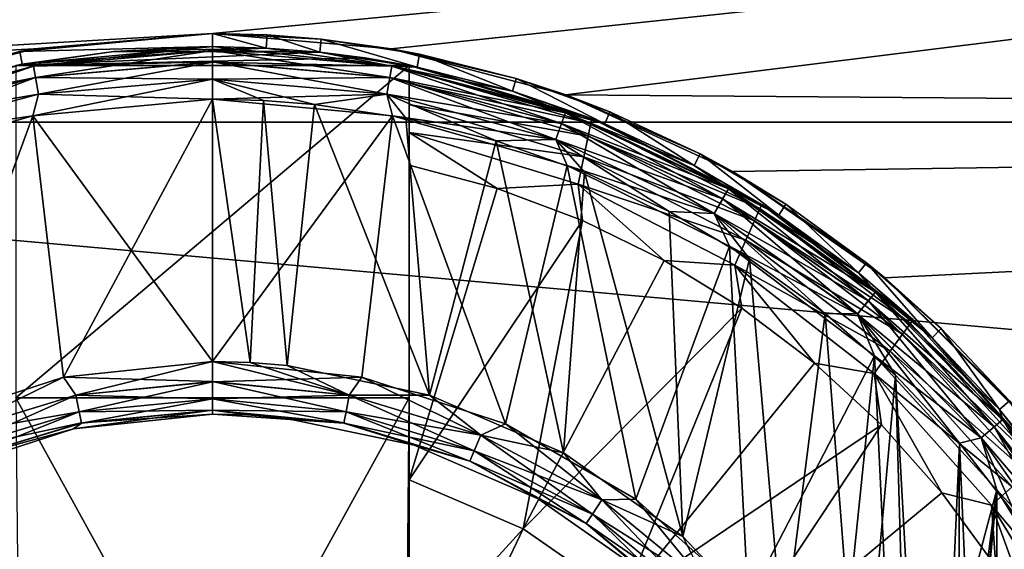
# Model space of a CAD drawing. Header units: metres. Extents: x -82 to 67, y -109 to 109.
# Tile 175 of 216: x -66.26 to -62.5, y 78.53 to 80.55. Entities that reach past the tile are written whole.
import ezdxf

# ---------------------------------------------------------------- set-up
doc = ezdxf.new("R2010")
doc.units = ezdxf.units.M
doc.layers.add('solid_21_382_010_XXX', color=7, linetype='CONTINUOUS')

msp = doc.modelspace()

# ---------------------------------------------------------------- linework, layer by layer
at = {"layer": 'solid_21_382_010_XXX'}
for points in [[(-51.02, 80.162521, -51.57341), (-71.32, 80.162544, -51.573402), (-71.32, 81.900414, -50.925205)], [(-51.02, 80.162521, -51.57341), (-71.32, 81.900414, -50.925205), (-51.02, 81.900391, -50.925217)], [(-51.02, 81.900406, -27.27479), (-71.32, 81.900414, -27.274794), (-71.32, 80.162544, -26.626598)], [(-51.02, 81.900406, -27.27479), (-71.32, 80.162544, -26.626598), (-65.519997, 80.5, -26.730593)], [(-51.02, 81.900406, -27.27479), (-65.519997, 80.5, -26.730593), (-64.839439, 80.441681, -26.711975)], [(-51.02, 81.900406, -27.27479), (-64.839439, 80.441681, -26.711975), (-64.172546, 80.266212, -26.657507)], [(-51.02, 81.900406, -27.27479), (-64.172546, 80.266212, -26.657507), (-51.02, 80.162537, -26.626596)], [(-65.519997, 80.5, -26.730593), (-71.32, 80.162544, -26.626598), (-66.202003, 80.441429, -26.711895)], [(-66.25499, 80.431892, -31.1), (-65.519997, 80.5, -31.1), (-66.202003, 80.441429, -26.711895)], [(-65.519997, 80.449997, -31.1), (-65.519997, 80.5, -31.1), (-66.25499, 80.431892, -31.1)], [(-65.519997, 80.5, -31.1), (-65.519997, 80.5, -26.730593), (-66.202003, 80.441429, -26.711895)], [(-65.312431, 80.494614, -31.1), (-65.519997, 80.5, -26.730593), (-65.519997, 80.5, -31.1)], [(-65.105431, 80.478455, -31.1), (-65.519997, 80.5, -26.730593), (-65.312431, 80.494614, -31.1)], [(-64.839439, 80.441681, -26.711975), (-65.519997, 80.5, -26.730593), (-65.105431, 80.478455, -31.1)], [(-65.315025, 80.444679, -31.1), (-65.312431, 80.494614, -31.1), (-65.519997, 80.5, -31.1)], [(-65.519997, 80.449997, -31.1), (-65.315025, 80.444679, -31.1), (-65.519997, 80.5, -31.1)], [(-65.315025, 80.444679, -31.1), (-65.110611, 80.428726, -31.1), (-65.312431, 80.494614, -31.1)], [(-65.110611, 80.428726, -31.1), (-65.105431, 80.478455, -31.1), (-65.312431, 80.494614, -31.1)], [(-65.110611, 80.428726, -31.1), (-64.740051, 80.372231, -31.1), (-65.105431, 80.478455, -31.1)], [(-64.740051, 80.372231, -31.1), (-64.730179, 80.421242, -31.1), (-65.105431, 80.478455, -31.1)], [(-64.839439, 80.441681, -26.711975), (-65.105431, 80.478455, -31.1), (-64.730179, 80.421242, -31.1)], [(-66.202003, 80.441429, -26.711895), (-71.32, 80.162544, -26.626598), (-66.869942, 80.26532, -26.657236)], [(-66.964981, 80.229881, -31.1), (-66.25499, 80.431892, -31.1), (-66.869942, 80.26532, -26.657236)], [(-66.946899, 80.183266, -31.1), (-66.25499, 80.431892, -31.1), (-66.964981, 80.229881, -31.1)], [(-66.946899, 80.183266, -31.1), (-66.245796, 80.382744, -31.1), (-66.25499, 80.431892, -31.1)], [(-66.25499, 80.431892, -31.1), (-66.202003, 80.441429, -26.711895), (-66.869942, 80.26532, -26.657236)], [(-66.270012, 80.378143, -27.6), (-65.896721, 80.431992, -27.6), (-66.245811, 80.382744, -28.200001)], [(-66.270012, 80.378143, -27.6), (-65.110603, 80.428726, -27.6), (-65.896721, 80.431992, -27.6)], [(-66.270012, 80.378143, -27.6), (-64.939743, 80.40715, -27.6), (-65.110603, 80.428726, -27.6)], [(-66.245796, 80.382744, -31.1), (-65.519997, 80.449997, -31.1), (-66.25499, 80.431892, -31.1)], [(-66.245811, 80.382744, -30.6), (-65.519997, 80.449997, -30.6), (-66.245796, 80.382744, -31.1)], [(-65.519997, 80.43483, -30.5236), (-65.519997, 80.449997, -30.6), (-66.245811, 80.382744, -30.6)], [(-66.20327, 80.374992, -28.276543), (-66.245811, 80.382744, -28.200001), (-65.519997, 80.449997, -28.200001)], [(-65.519997, 80.449997, -27.6), (-65.519997, 80.449997, -28.200001), (-66.245811, 80.382744, -28.200001)], [(-65.896721, 80.431992, -27.6), (-65.519997, 80.449997, -27.6), (-66.245811, 80.382744, -28.200001)], [(-66.203278, 80.375053, -30.5236), (-65.519997, 80.43483, -30.5236), (-66.245811, 80.382744, -30.6)], [(-65.519997, 80.449997, -30.6), (-65.519997, 80.449997, -31.1), (-66.245796, 80.382744, -31.1)], [(-66.203278, 80.375053, -30.5236), (-65.519997, 80.391464, -30.45862), (-65.519997, 80.43483, -30.5236)], [(-65.519997, 80.434776, -28.276543), (-66.20327, 80.374992, -28.276543), (-65.519997, 80.449997, -28.200001)], [(-66.195732, 80.332237, -28.341486), (-66.20327, 80.374992, -28.276543), (-65.519997, 80.434776, -28.276543)], [(-66.195732, 80.332237, -28.341486), (-65.519997, 80.434776, -28.276543), (-65.519997, 80.391357, -28.341486)], [(-65.896721, 80.431992, -27.6), (-65.315025, 80.444679, -27.6), (-65.519997, 80.449997, -27.6)], [(-65.896721, 80.431992, -27.6), (-65.110603, 80.428726, -27.6), (-65.315025, 80.444679, -27.6)], [(-65.315025, 80.444679, -30.6), (-65.315025, 80.444679, -31.1), (-65.519997, 80.449997, -31.1)], [(-65.315025, 80.444679, -30.6), (-65.519997, 80.449997, -31.1), (-65.519997, 80.449997, -30.6)], [(-64.836723, 80.375053, -30.5236), (-65.315025, 80.444679, -30.6), (-65.519997, 80.449997, -30.6)], [(-64.836723, 80.375053, -30.5236), (-65.519997, 80.449997, -30.6), (-65.519997, 80.43483, -30.5236)], [(-65.315025, 80.444679, -28.200001), (-65.519997, 80.434776, -28.276543), (-65.519997, 80.449997, -28.200001)], [(-65.315025, 80.444679, -27.6), (-65.315025, 80.444679, -28.200001), (-65.519997, 80.449997, -28.200001)], [(-65.519997, 80.449997, -27.6), (-65.315025, 80.444679, -27.6), (-65.519997, 80.449997, -28.200001)], [(-65.315025, 80.444679, -28.200001), (-65.110603, 80.428726, -28.200001), (-65.519997, 80.434776, -28.276543)], [(-64.844254, 80.332344, -30.45862), (-65.519997, 80.43483, -30.5236), (-65.519997, 80.391464, -30.45862)], [(-64.836723, 80.375053, -30.5236), (-65.519997, 80.43483, -30.5236), (-64.844254, 80.332344, -30.45862)], [(-64.836739, 80.374992, -28.276543), (-65.519997, 80.391357, -28.341486), (-65.519997, 80.434776, -28.276543)], [(-65.110603, 80.428726, -28.200001), (-64.836739, 80.374992, -28.276543), (-65.519997, 80.434776, -28.276543)], [(-65.110611, 80.428726, -30.6), (-65.110611, 80.428726, -31.1), (-65.315025, 80.444679, -31.1)], [(-65.315025, 80.444679, -30.6), (-65.110611, 80.428726, -30.6), (-65.315025, 80.444679, -31.1)], [(-64.836723, 80.375053, -30.5236), (-65.110611, 80.428726, -30.6), (-65.315025, 80.444679, -30.6)], [(-65.110603, 80.428726, -27.6), (-65.110603, 80.428726, -28.200001), (-65.315025, 80.444679, -28.200001)], [(-65.315025, 80.444679, -27.6), (-65.110603, 80.428726, -27.6), (-65.315025, 80.444679, -28.200001)], [(-64.740059, 80.372231, -30.6), (-64.740051, 80.372231, -31.1), (-65.110611, 80.428726, -31.1)], [(-65.110611, 80.428726, -30.6), (-64.740059, 80.372231, -30.6), (-65.110611, 80.428726, -31.1)], [(-64.836723, 80.375053, -30.5236), (-64.740059, 80.372231, -30.6), (-65.110611, 80.428726, -30.6)], [(-65.110603, 80.428726, -28.200001), (-64.740051, 80.372231, -28.200001), (-64.836739, 80.374992, -28.276543)], [(-64.769989, 80.378143, -27.6), (-64.740051, 80.372231, -28.200001), (-65.110603, 80.428726, -28.200001)], [(-64.939743, 80.40715, -27.6), (-64.769989, 80.378143, -27.6), (-65.110603, 80.428726, -28.200001)], [(-65.110603, 80.428726, -27.6), (-64.939743, 80.40715, -27.6), (-65.110603, 80.428726, -28.200001)], [(-64.839439, 80.441681, -26.711975), (-64.730179, 80.421242, -31.1), (-64.362061, 80.328728, -31.1)], [(-64.172546, 80.266212, -26.657507), (-64.839439, 80.441681, -26.711975), (-64.362061, 80.328728, -31.1)], [(-64.740051, 80.372231, -31.1), (-64.376534, 80.280869, -31.1), (-64.730179, 80.421242, -31.1)], [(-64.376534, 80.280869, -31.1), (-64.362061, 80.328728, -31.1), (-64.730179, 80.421242, -31.1)], [(-66.946907, 80.183266, -30.6), (-66.245811, 80.382744, -30.6), (-66.946899, 80.183266, -31.1)], [(-66.865791, 80.197533, -30.5236), (-66.245811, 80.382744, -30.6), (-66.946907, 80.183266, -30.6)], [(-66.865776, 80.197479, -28.276543), (-66.946907, 80.183266, -28.200001), (-66.245811, 80.382744, -28.200001)], [(-66.270012, 80.378143, -27.6), (-66.245811, 80.382744, -28.200001), (-66.946907, 80.183266, -28.200001)], [(-66.245811, 80.382744, -30.6), (-66.245796, 80.382744, -31.1), (-66.946899, 80.183266, -31.1)], [(-66.203278, 80.375053, -30.5236), (-66.245811, 80.382744, -30.6), (-66.865791, 80.197533, -30.5236)], [(-66.20327, 80.374992, -28.276543), (-66.865776, 80.197479, -28.276543), (-66.245811, 80.382744, -28.200001)], [(-66.270012, 80.378143, -27.6), (-64.769989, 80.378143, -27.6), (-64.939743, 80.40715, -27.6)], [(-66.269997, 79.111267, -27.6), (-64.769989, 80.378143, -27.6), (-66.270012, 80.378143, -27.6)], [(-66.269997, 79.111267, -27.6), (-64.769997, 79.111298, -27.6), (-64.769989, 80.378143, -27.6)], [(-66.203278, 80.375053, -30.5236), (-66.195747, 80.332344, -30.45862), (-65.519997, 80.391464, -30.45862)], [(-66.195747, 80.332344, -30.45862), (-65.519997, 80.326508, -30.415213), (-65.519997, 80.391464, -30.45862)], [(-66.184441, 80.268242, -28.384844), (-66.195732, 80.332237, -28.341486), (-65.519997, 80.391357, -28.341486)], [(-66.184441, 80.268242, -28.384844), (-65.519997, 80.391357, -28.341486), (-65.519997, 80.32637, -28.384844)], [(-64.85553, 80.268372, -30.415213), (-65.519997, 80.391464, -30.45862), (-65.519997, 80.326508, -30.415213)], [(-64.844254, 80.332344, -30.45862), (-65.519997, 80.391464, -30.45862), (-64.85553, 80.268372, -30.415213)], [(-64.844276, 80.332237, -28.341486), (-65.519997, 80.32637, -28.384844), (-65.519997, 80.391357, -28.341486)], [(-64.844276, 80.332237, -28.341486), (-65.519997, 80.391357, -28.341486), (-64.836739, 80.374992, -28.276543)], [(-64.769989, 80.378143, -27.6), (-64.769997, 80.378136, -27.048285), (-64.073204, 80.175499, -27.048277)], [(-64.769997, 79.111298, -27.6), (-64.769997, 80.378136, -27.048285), (-64.769989, 80.378143, -27.6)], [(-64.769997, 80.360802, -26.918921), (-64.073204, 80.175499, -27.048277), (-64.769997, 80.378136, -27.048285)], [(-64.769997, 80.360802, -26.918921), (-64.769997, 80.378136, -27.048285), (-64.769997, 79.111298, -27.6)], [(-64.769989, 80.378143, -27.6), (-64.073204, 80.175499, -27.048277), (-64.740051, 80.372231, -28.200001)], [(-66.203278, 80.375053, -30.5236), (-66.865791, 80.197533, -30.5236), (-66.195747, 80.332344, -30.45862)], [(-66.850922, 80.156677, -28.341486), (-66.865776, 80.197479, -28.276543), (-66.20327, 80.374992, -28.276543)], [(-66.195732, 80.332237, -28.341486), (-66.850922, 80.156677, -28.341486), (-66.20327, 80.374992, -28.276543)], [(-64.844276, 80.332237, -28.341486), (-64.836739, 80.374992, -28.276543), (-64.174232, 80.197479, -28.276543)], [(-64.836723, 80.375053, -30.5236), (-64.844254, 80.332344, -30.45862), (-64.189041, 80.156776, -30.45862)], [(-64.376526, 80.280869, -28.200001), (-64.174232, 80.197479, -28.276543), (-64.836739, 80.374992, -28.276543)], [(-64.740051, 80.372231, -28.200001), (-64.376526, 80.280869, -28.200001), (-64.836739, 80.374992, -28.276543)], [(-64.174202, 80.197533, -30.5236), (-64.740059, 80.372231, -30.6), (-64.836723, 80.375053, -30.5236)], [(-64.174202, 80.197533, -30.5236), (-64.836723, 80.375053, -30.5236), (-64.189041, 80.156776, -30.45862)], [(-64.076782, 80.158607, -26.918917), (-64.073204, 80.175499, -27.048277), (-64.769997, 80.360802, -26.918921)], [(-64.769997, 80.310478, -26.799261), (-64.769997, 80.360802, -26.918921), (-64.769997, 79.111298, -27.6)], [(-64.076782, 80.158607, -26.918917), (-64.769997, 80.360802, -26.918921), (-64.769997, 80.310478, -26.799261)], [(-64.740059, 80.372231, -30.6), (-64.376526, 80.280869, -30.6), (-64.740051, 80.372231, -31.1)], [(-64.174202, 80.197533, -30.5236), (-64.376526, 80.280869, -30.6), (-64.740059, 80.372231, -30.6)], [(-64.376526, 80.280869, -30.6), (-64.376534, 80.280869, -31.1), (-64.740051, 80.372231, -31.1)], [(-64.073204, 80.175499, -27.048277), (-64.376526, 80.280869, -28.200001), (-64.740051, 80.372231, -28.200001)], [(-66.865791, 80.197533, -30.5236), (-66.850952, 80.156776, -30.45862), (-66.195747, 80.332344, -30.45862)], [(-66.195747, 80.332344, -30.45862), (-66.850952, 80.156776, -30.45862), (-66.184464, 80.268372, -30.415213)], [(-66.828697, 80.095612, -28.384844), (-66.850922, 80.156677, -28.341486), (-66.195732, 80.332237, -28.341486)], [(-66.184441, 80.268242, -28.384844), (-66.828697, 80.095612, -28.384844), (-66.195732, 80.332237, -28.341486)], [(-65.519997, 80.32637, -28.384844), (-65.52002, 80.249977, -28.4), (-66.205956, 80.186729, -28.4)], [(-66.184441, 80.268242, -28.384844), (-65.519997, 80.32637, -28.384844), (-66.205956, 80.186729, -28.4)], [(-66.195747, 80.332344, -30.45862), (-66.184464, 80.268372, -30.415213), (-65.519997, 80.326508, -30.415213)], [(-65.519997, 80.326508, -30.415213), (-66.184464, 80.268372, -30.415213), (-65.519974, 80.249962, -30.4)], [(-64.85556, 80.268242, -28.384844), (-65.52002, 80.249977, -28.4), (-65.519997, 80.32637, -28.384844)], [(-64.85556, 80.268242, -28.384844), (-65.519997, 80.32637, -28.384844), (-64.844276, 80.332237, -28.341486)], [(-65.325386, 80.244949, -30.4), (-65.519997, 80.326508, -30.415213), (-65.519974, 80.249962, -30.4)], [(-65.13134, 80.229767, -30.4), (-64.85553, 80.268372, -30.415213), (-65.519997, 80.326508, -30.415213)], [(-65.325386, 80.244949, -30.4), (-65.13134, 80.229767, -30.4), (-65.519997, 80.326508, -30.415213)], [(-64.85556, 80.268242, -28.384844), (-64.844276, 80.332237, -28.341486), (-64.189079, 80.156677, -28.341486)], [(-64.844254, 80.332344, -30.45862), (-64.85553, 80.268372, -30.415213), (-64.211258, 80.095741, -30.415213)], [(-64.189079, 80.156677, -28.341486), (-64.844276, 80.332237, -28.341486), (-64.174232, 80.197479, -28.276543)], [(-64.189041, 80.156776, -30.45862), (-64.844254, 80.332344, -30.45862), (-64.211258, 80.095741, -30.415213)], [(-64.769997, 80.229294, -26.695127), (-64.769997, 80.310478, -26.799261), (-64.769997, 79.111298, -27.6)], [(-64.087326, 80.108818, -26.797911), (-64.769997, 80.310478, -26.799261), (-64.769997, 80.229294, -26.695127)], [(-64.076782, 80.158607, -26.918917), (-64.769997, 80.310478, -26.799261), (-64.087326, 80.108818, -26.797911)], [(-64.376534, 80.280869, -31.1), (-64.023262, 80.155441, -31.1), (-64.362061, 80.328728, -31.1)], [(-64.023262, 80.155441, -31.1), (-64.004311, 80.201714, -31.1), (-64.362061, 80.328728, -31.1)], [(-64.172546, 80.266212, -26.657507), (-64.362061, 80.328728, -31.1), (-64.004311, 80.201714, -31.1)], [(-66.850952, 80.156776, -30.45862), (-66.828743, 80.095741, -30.415213), (-66.184464, 80.268372, -30.415213)], [(-66.184464, 80.268372, -30.415213), (-66.828743, 80.095741, -30.415213), (-66.205261, 80.186852, -30.4)], [(-66.184441, 80.268242, -28.384844), (-66.205956, 80.186729, -28.4), (-66.828697, 80.095612, -28.384844)], [(-66.184464, 80.268372, -30.415213), (-66.205261, 80.186852, -30.4), (-65.519974, 80.249962, -30.4)], [(-64.85556, 80.268242, -28.384844), (-64.834221, 80.18676, -28.4), (-65.52002, 80.249977, -28.4)], [(-65.13134, 80.229767, -30.4), (-64.782593, 80.176781, -30.4), (-64.85553, 80.268372, -30.415213)], [(-64.211304, 80.095619, -28.384844), (-64.834221, 80.18676, -28.4), (-64.85556, 80.268242, -28.384844)], [(-64.211304, 80.095619, -28.384844), (-64.85556, 80.268242, -28.384844), (-64.189079, 80.156677, -28.341486)], [(-64.43766, 80.090408, -30.4), (-64.211258, 80.095741, -30.415213), (-64.85553, 80.268372, -30.415213)], [(-64.782593, 80.176781, -30.4), (-64.43766, 80.090408, -30.4), (-64.85553, 80.268372, -30.415213)], [(-64.023293, 80.155457, -30.6), (-64.023262, 80.155441, -31.1), (-64.376534, 80.280869, -31.1)], [(-64.376526, 80.280869, -30.6), (-64.023293, 80.155457, -30.6), (-64.376534, 80.280869, -31.1)], [(-64.174202, 80.197533, -30.5236), (-64.023293, 80.155457, -30.6), (-64.376526, 80.280869, -30.6)], [(-64.376526, 80.280869, -28.200001), (-64.023293, 80.155457, -28.200001), (-64.174232, 80.197479, -28.276543)], [(-64.073204, 80.175499, -27.048277), (-64.023293, 80.155457, -28.200001), (-64.376526, 80.280869, -28.200001)], [(-64.172546, 80.266212, -26.657507), (-64.004311, 80.201714, -31.1), (-63.660263, 80.041374, -31.1)], [(-63.536953, 79.973831, -26.572729), (-64.172546, 80.266212, -26.657507), (-63.660263, 80.041374, -31.1)], [(-51.02, 80.162537, -26.626596), (-64.172546, 80.266212, -26.657507), (-63.536953, 79.973831, -26.572729)], [(-66.205956, 80.186729, -28.4), (-65.52002, 80.249977, -28.4), (-66.089111, 79.190346, -28.4)], [(-65.52005, 79.249901, -30.4), (-65.519974, 80.249962, -30.4), (-66.205261, 80.186852, -30.4)], [(-65.52002, 80.249977, -28.4), (-65.519981, 79.249886, -28.4), (-66.089111, 79.190346, -28.4)], [(-65.377312, 79.246193, -30.4), (-65.519974, 80.249962, -30.4), (-65.52005, 79.249901, -30.4)], [(-64.834221, 80.18676, -28.4), (-65.519981, 79.249886, -28.4), (-65.52002, 80.249977, -28.4)], [(-65.377312, 79.246193, -30.4), (-65.325386, 80.244949, -30.4), (-65.519974, 80.249962, -30.4)], [(-65.377312, 79.246193, -30.4), (-65.234993, 79.235085, -30.4), (-65.325386, 80.244949, -30.4)], [(-65.234993, 79.235085, -30.4), (-65.13134, 80.229767, -30.4), (-65.325386, 80.244949, -30.4)], [(-65.234993, 79.235085, -30.4), (-64.692978, 79.122589, -30.4), (-65.13134, 80.229767, -30.4)], [(-64.692978, 79.122589, -30.4), (-64.782593, 80.176781, -30.4), (-65.13134, 80.229767, -30.4)], [(-64.769997, 80.123207, -26.615276), (-64.769997, 80.229294, -26.695127), (-64.769997, 79.111298, -27.6)], [(-64.104141, 80.029526, -26.69409), (-64.769997, 80.229294, -26.695127), (-64.769997, 80.123207, -26.615276)], [(-64.087326, 80.108818, -26.797911), (-64.769997, 80.229294, -26.695127), (-64.104141, 80.029526, -26.69409)], [(-64.189079, 80.156677, -28.341486), (-64.174232, 80.197479, -28.276543), (-63.552616, 79.907616, -28.276543)], [(-64.174202, 80.197533, -30.5236), (-64.189041, 80.156776, -30.45862), (-63.574265, 79.870102, -30.45862)], [(-63.68354, 79.997131, -28.200001), (-63.552616, 79.907616, -28.276543), (-64.174232, 80.197479, -28.276543)], [(-64.023293, 80.155457, -28.200001), (-63.68354, 79.997131, -28.200001), (-64.174232, 80.197479, -28.276543)], [(-63.552582, 79.907661, -30.5236), (-64.023293, 80.155457, -30.6), (-64.174202, 80.197533, -30.5236)], [(-63.552582, 79.907661, -30.5236), (-64.174202, 80.197533, -30.5236), (-63.574265, 79.870102, -30.45862)], [(-64.023262, 80.155441, -31.1), (-63.68351, 79.997108, -31.1), (-64.004311, 80.201714, -31.1)], [(-63.68351, 79.997108, -31.1), (-63.660263, 80.041374, -31.1), (-64.004311, 80.201714, -31.1)], [(-51.02, 78.35009, -51.967678), (-71.32, 78.350113, -51.967674), (-71.32, 80.162544, -51.573402)], [(-51.02, 78.35009, -51.967678), (-71.32, 80.162544, -51.573402), (-51.02, 80.162521, -51.57341)], [(-66.87252, 79.997597, -28.4), (-66.205956, 80.186729, -28.4), (-66.636681, 79.012939, -28.4)], [(-66.828697, 80.095612, -28.384844), (-66.205956, 80.186729, -28.4), (-66.87252, 79.997597, -28.4)], [(-66.828743, 80.095741, -30.415213), (-66.872108, 79.997757, -30.4), (-66.205261, 80.186852, -30.4)], [(-66.636742, 79.012932, -30.4), (-66.205261, 80.186852, -30.4), (-66.872108, 79.997757, -30.4)], [(-66.636742, 79.012932, -30.4), (-66.089172, 79.190353, -30.4), (-66.205261, 80.186852, -30.4)], [(-66.205956, 80.186729, -28.4), (-66.089111, 79.190346, -28.4), (-66.636681, 79.012939, -28.4)], [(-66.089172, 79.190353, -30.4), (-65.52005, 79.249901, -30.4), (-66.205261, 80.186852, -30.4)], [(-64.950836, 79.190338, -28.4), (-65.519981, 79.249886, -28.4), (-64.834221, 80.18676, -28.4)], [(-64.403259, 79.012917, -28.4), (-64.950836, 79.190338, -28.4), (-64.834221, 80.18676, -28.4)], [(-64.403259, 79.012917, -28.4), (-64.834221, 80.18676, -28.4), (-64.167603, 79.997643, -28.4)], [(-64.211304, 80.095619, -28.384844), (-64.167603, 79.997643, -28.4), (-64.834221, 80.18676, -28.4)], [(-64.692978, 79.122589, -30.4), (-64.43766, 80.090408, -30.4), (-64.782593, 80.176781, -30.4)], [(-64.211304, 80.095619, -28.384844), (-64.189079, 80.156677, -28.341486), (-63.574326, 79.870018, -28.341486)], [(-64.189041, 80.156776, -30.45862), (-64.211258, 80.095741, -30.415213), (-63.606743, 79.81385, -30.415213)], [(-63.574326, 79.870018, -28.341486), (-64.189079, 80.156677, -28.341486), (-63.552616, 79.907616, -28.276543)], [(-63.574265, 79.870102, -30.45862), (-64.189041, 80.156776, -30.45862), (-63.606743, 79.81385, -30.415213)], [(-63.432236, 79.833099, -26.918917), (-64.076782, 80.158607, -26.918917), (-64.087326, 80.108818, -26.797911)], [(-64.076782, 80.158607, -26.918917), (-63.425251, 79.848808, -27.048277), (-64.073204, 80.175499, -27.048277)], [(-63.432236, 79.833099, -26.918917), (-63.425251, 79.848808, -27.048277), (-64.076782, 80.158607, -26.918917)], [(-64.073204, 80.175499, -27.048277), (-63.425251, 79.848808, -27.048277), (-64.023293, 80.155457, -28.200001)], [(-64.023293, 80.155457, -30.6), (-63.68354, 79.997131, -30.6), (-64.023262, 80.155441, -31.1)], [(-63.552582, 79.907661, -30.5236), (-63.68354, 79.997131, -30.6), (-64.023293, 80.155457, -30.6)], [(-63.425251, 79.848808, -27.048277), (-63.68354, 79.997131, -28.200001), (-64.023293, 80.155457, -28.200001)], [(-63.68354, 79.997131, -30.6), (-63.68351, 79.997108, -31.1), (-64.023262, 80.155441, -31.1)], [(-51.02, 80.162537, -26.626596), (-63.536953, 79.973831, -26.572729), (-62.955215, 79.569511, -26.467577)], [(-51.02, 80.162537, -26.626596), (-62.955215, 79.569511, -26.467577), (-62.451878, 79.066437, -26.355848)], [(-64.769997, 80.123207, -26.615276), (-64.769997, 79.111298, -27.6), (-64.769997, 79.998253, -26.564871)], [(-64.434807, 79.909233, -26.564878), (-64.769997, 80.123207, -26.615276), (-64.769997, 79.998253, -26.564871)], [(-64.12606, 79.926102, -26.61458), (-64.769997, 80.123207, -26.615276), (-64.434807, 79.909233, -26.564878)], [(-64.104141, 80.029526, -26.69409), (-64.769997, 80.123207, -26.615276), (-64.12606, 79.926102, -26.61458)], [(-64.692978, 79.122589, -30.4), (-64.181831, 78.902336, -30.4), (-64.43766, 80.090408, -30.4)], [(-64.43766, 80.090408, -30.4), (-64.101585, 79.971397, -30.4), (-64.211258, 80.095741, -30.415213)], [(-64.181831, 78.902336, -30.4), (-64.101585, 79.971397, -30.4), (-64.43766, 80.090408, -30.4)], [(-63.606819, 79.813736, -28.384844), (-64.167603, 79.997643, -28.4), (-64.211304, 80.095619, -28.384844)], [(-63.606819, 79.813736, -28.384844), (-64.211304, 80.095619, -28.384844), (-63.574326, 79.870018, -28.341486)], [(-63.778675, 79.82119, -30.4), (-63.606743, 79.81385, -30.415213), (-64.211258, 80.095741, -30.415213)], [(-64.101585, 79.971397, -30.4), (-63.778675, 79.82119, -30.4), (-64.211258, 80.095741, -30.415213)], [(-63.452801, 79.786766, -26.797911), (-64.087326, 80.108818, -26.797911), (-64.104141, 80.029526, -26.69409)], [(-63.432236, 79.833099, -26.918917), (-64.087326, 80.108818, -26.797911), (-63.452801, 79.786766, -26.797911)], [(-63.68351, 79.997108, -31.1), (-63.360344, 79.80732, -31.1), (-63.660263, 80.041374, -31.1)], [(-63.360344, 79.80732, -31.1), (-63.333008, 79.84919, -31.1), (-63.660263, 80.041374, -31.1)], [(-63.536953, 79.973831, -26.572729), (-63.660263, 80.041374, -31.1), (-63.333008, 79.84919, -31.1)], [(-63.485577, 79.71299, -26.69409), (-64.104141, 80.029526, -26.69409), (-64.12606, 79.926102, -26.61458)], [(-63.452801, 79.786766, -26.797911), (-64.104141, 80.029526, -26.69409), (-63.485577, 79.71299, -26.69409)], [(-64.769997, 78.799149, -26.310457), (-64.769997, 79.998253, -26.564871), (-64.769997, 79.111298, -27.6)], [(-64.434807, 79.909233, -26.564878), (-64.769997, 79.998253, -26.564871), (-64.769997, 78.799149, -26.310457)], [(-63.904987, 78.72567, -28.4), (-64.403259, 79.012917, -28.4), (-64.167603, 79.997643, -28.4)], [(-64.181831, 78.902336, -30.4), (-63.725819, 78.583946, -30.4), (-64.101585, 79.971397, -30.4)], [(-63.904987, 78.72567, -28.4), (-64.167603, 79.997643, -28.4), (-63.547829, 79.689522, -28.4)], [(-63.606819, 79.813736, -28.384844), (-63.547829, 79.689522, -28.4), (-64.167603, 79.997643, -28.4)], [(-63.725819, 78.583946, -30.4), (-63.778675, 79.82119, -30.4), (-64.101585, 79.971397, -30.4)], [(-63.68354, 79.997131, -30.6), (-63.360325, 79.807312, -30.6), (-63.68351, 79.997108, -31.1)], [(-63.552582, 79.907661, -30.5236), (-63.360325, 79.807312, -30.6), (-63.68354, 79.997131, -30.6)], [(-63.68354, 79.997131, -28.200001), (-63.360325, 79.807312, -28.200001), (-63.552616, 79.907616, -28.276543)], [(-63.425251, 79.848808, -27.048277), (-63.360325, 79.807312, -28.200001), (-63.68354, 79.997131, -28.200001)], [(-63.360325, 79.807312, -30.6), (-63.360344, 79.80732, -31.1), (-63.68351, 79.997108, -31.1)], [(-63.536953, 79.973831, -26.572729), (-63.333008, 79.84919, -31.1), (-63.025349, 79.62677, -31.1)], [(-62.955215, 79.569511, -26.467577), (-63.536953, 79.973831, -26.572729), (-63.025349, 79.62677, -31.1)], [(-64.109352, 79.787941, -26.564878), (-64.434807, 79.909233, -26.564878), (-64.769997, 78.799149, -26.310457)], [(-64.12606, 79.926102, -26.61458), (-64.434807, 79.909233, -26.564878), (-64.109352, 79.787941, -26.564878)], [(-64.12606, 79.926102, -26.61458), (-64.109352, 79.787941, -26.564878), (-63.797062, 79.635597, -26.564878)], [(-63.528305, 79.616791, -26.61458), (-64.12606, 79.926102, -26.61458), (-63.797062, 79.635597, -26.564878)], [(-63.485577, 79.71299, -26.69409), (-64.12606, 79.926102, -26.61458), (-63.528305, 79.616791, -26.61458)], [(-63.574326, 79.870018, -28.341486), (-63.552616, 79.907616, -28.276543), (-62.99078, 79.514214, -28.276543)], [(-63.552582, 79.907661, -30.5236), (-63.574265, 79.870102, -30.45862), (-63.018612, 79.481026, -30.45862)], [(-63.056557, 79.587708, -28.200001), (-62.99078, 79.514214, -28.276543), (-63.552616, 79.907616, -28.276543)], [(-63.360325, 79.807312, -28.200001), (-63.056557, 79.587708, -28.200001), (-63.552616, 79.907616, -28.276543)], [(-62.990734, 79.514252, -30.5236), (-63.360325, 79.807312, -30.6), (-63.552582, 79.907661, -30.5236)], [(-62.990734, 79.514252, -30.5236), (-63.552582, 79.907661, -30.5236), (-63.018612, 79.481026, -30.45862)], [(-63.606819, 79.813736, -28.384844), (-63.574326, 79.870018, -28.341486), (-63.018688, 79.480957, -28.341486)], [(-63.574265, 79.870102, -30.45862), (-63.606743, 79.81385, -30.415213), (-63.060364, 79.431274, -30.415213)], [(-63.018688, 79.480957, -28.341486), (-63.574326, 79.870018, -28.341486), (-62.99078, 79.514214, -28.276543)], [(-63.018612, 79.481026, -30.45862), (-63.574265, 79.870102, -30.45862), (-63.060364, 79.431274, -30.415213)], [(-63.778675, 79.82119, -30.4), (-63.471752, 79.641205, -30.4), (-63.606743, 79.81385, -30.415213)], [(-63.725819, 78.583946, -30.4), (-63.471752, 79.641205, -30.4), (-63.778675, 79.82119, -30.4)], [(-63.060459, 79.431175, -28.384844), (-63.547829, 79.689522, -28.4), (-63.606819, 79.813736, -28.384844)], [(-63.060459, 79.431175, -28.384844), (-63.606819, 79.813736, -28.384844), (-63.018688, 79.480957, -28.341486)], [(-63.182961, 79.432701, -30.4), (-63.060364, 79.431274, -30.415213), (-63.606743, 79.81385, -30.415213)], [(-63.471752, 79.641205, -30.4), (-63.182961, 79.432701, -30.4), (-63.606743, 79.81385, -30.415213)], [(-62.858059, 79.395233, -26.918917), (-63.432236, 79.833099, -26.918917), (-63.452801, 79.786766, -26.797911)], [(-63.432236, 79.833099, -26.918917), (-62.847996, 79.409103, -27.048277), (-63.425251, 79.848808, -27.048277)], [(-62.858059, 79.395233, -26.918917), (-62.847996, 79.409103, -27.048277), (-63.432236, 79.833099, -26.918917)], [(-63.425251, 79.848808, -27.048277), (-62.847996, 79.409103, -27.048277), (-63.360325, 79.807312, -28.200001)], [(-63.360344, 79.80732, -31.1), (-63.056534, 79.587685, -31.1), (-63.333008, 79.84919, -31.1)], [(-63.056534, 79.587685, -31.1), (-63.025349, 79.62677, -31.1), (-63.333008, 79.84919, -31.1)], [(-64.109352, 79.787941, -26.564878), (-64.769997, 78.799149, -26.310457), (-64.335571, 78.613205, -26.311182)], [(-63.797062, 79.635597, -26.564878), (-64.109352, 79.787941, -26.564878), (-64.335571, 78.613205, -26.311182)], [(-62.887703, 79.354324, -26.797911), (-63.452801, 79.786766, -26.797911), (-63.485577, 79.71299, -26.69409)], [(-62.858059, 79.395233, -26.918917), (-63.452801, 79.786766, -26.797911), (-62.887703, 79.354324, -26.797911)], [(-63.056557, 79.587708, -30.6), (-63.056534, 79.587685, -31.1), (-63.360344, 79.80732, -31.1)], [(-63.360325, 79.807312, -30.6), (-63.056557, 79.587708, -30.6), (-63.360344, 79.80732, -31.1)], [(-62.990734, 79.514252, -30.5236), (-63.056557, 79.587708, -30.6), (-63.360325, 79.807312, -30.6)], [(-62.847996, 79.409103, -27.048277), (-63.056557, 79.587708, -28.200001), (-63.360325, 79.807312, -28.200001)], [(-62.934929, 79.289192, -26.69409), (-63.485577, 79.71299, -26.69409), (-63.528305, 79.616791, -26.61458)], [(-62.887703, 79.354324, -26.797911), (-63.485577, 79.71299, -26.69409), (-62.934929, 79.289192, -26.69409)], [(-63.477238, 78.340919, -28.4), (-63.904987, 78.72567, -28.4), (-63.547829, 79.689522, -28.4)], [(-63.477238, 78.340919, -28.4), (-63.547829, 79.689522, -28.4), (-62.994915, 79.272446, -28.4)], [(-63.060459, 79.431175, -28.384844), (-62.994915, 79.272446, -28.4), (-63.547829, 79.689522, -28.4)], [(-63.501114, 79.453743, -26.564878), (-63.797062, 79.635597, -26.564878), (-64.335571, 78.613205, -26.311182)], [(-63.528305, 79.616791, -26.61458), (-63.797062, 79.635597, -26.564878), (-63.501114, 79.453743, -26.564878)], [(-63.725819, 78.583946, -30.4), (-63.343063, 78.180145, -30.4), (-63.471752, 79.641205, -30.4)], [(-63.343063, 78.180145, -30.4), (-63.182961, 79.432701, -30.4), (-63.471752, 79.641205, -30.4)], [(-63.056534, 79.587685, -31.1), (-62.77496, 79.340286, -31.1), (-63.025349, 79.62677, -31.1)], [(-62.77496, 79.340286, -31.1), (-62.740211, 79.376244, -31.1), (-63.025349, 79.62677, -31.1)], [(-62.955215, 79.569511, -26.467577), (-63.025349, 79.62677, -31.1), (-62.740211, 79.376244, -31.1)], [(-63.528305, 79.616791, -26.61458), (-63.501114, 79.453743, -26.564878), (-63.224232, 79.244072, -26.564878)], [(-62.99649, 79.204277, -26.61458), (-63.528305, 79.616791, -26.61458), (-63.224232, 79.244072, -26.564878)], [(-62.934929, 79.289192, -26.69409), (-63.528305, 79.616791, -26.61458), (-62.99649, 79.204277, -26.61458)], [(-63.056557, 79.587708, -30.6), (-62.774971, 79.340302, -30.6), (-63.056534, 79.587685, -31.1)], [(-62.990734, 79.514252, -30.5236), (-62.774971, 79.340302, -30.6), (-63.056557, 79.587708, -30.6)], [(-63.056557, 79.587708, -28.200001), (-62.774971, 79.340302, -28.200001), (-62.99078, 79.514214, -28.276543)], [(-62.847996, 79.409103, -27.048277), (-62.774971, 79.340302, -28.200001), (-63.056557, 79.587708, -28.200001)], [(-62.774971, 79.340302, -30.6), (-62.77496, 79.340286, -31.1), (-63.056534, 79.587685, -31.1)], [(-62.955215, 79.569511, -26.467577), (-62.740211, 79.376244, -31.1), (-62.480083, 79.099792, -31.1)], [(-62.451878, 79.066437, -26.355848), (-62.955215, 79.569511, -26.467577), (-62.480083, 79.099792, -31.1)], [(-63.018688, 79.480957, -28.341486), (-62.99078, 79.514214, -28.276543), (-62.505795, 79.029228, -28.276543)], [(-62.990734, 79.514252, -30.5236), (-63.018612, 79.481026, -30.45862), (-62.538963, 79.001381, -30.45862)], [(-62.518105, 79.067322, -28.200001), (-62.505795, 79.029228, -28.276543), (-62.99078, 79.514214, -28.276543)], [(-62.774971, 79.340302, -28.200001), (-62.518105, 79.067322, -28.200001), (-62.99078, 79.514214, -28.276543)], [(-62.505737, 79.029259, -30.5236), (-62.774971, 79.340302, -30.6), (-62.990734, 79.514252, -30.5236)], [(-62.505737, 79.029259, -30.5236), (-62.990734, 79.514252, -30.5236), (-62.538963, 79.001381, -30.45862)], [(-63.060459, 79.431175, -28.384844), (-63.018688, 79.480957, -28.341486), (-62.539055, 79.00132, -28.341486)], [(-63.018612, 79.481026, -30.45862), (-63.060364, 79.431274, -30.415213), (-62.588718, 78.959625, -30.415213)], [(-62.539055, 79.00132, -28.341486), (-63.018688, 79.480957, -28.341486), (-62.505795, 79.029228, -28.276543)], [(-62.538963, 79.001381, -30.45862), (-63.018612, 79.481026, -30.45862), (-62.588718, 78.959625, -30.415213)], [(-63.501114, 79.453743, -26.564878), (-64.335571, 78.613205, -26.311182), (-63.953091, 78.347511, -26.311182)], [(-63.224232, 79.244072, -26.564878), (-63.501114, 79.453743, -26.564878), (-63.953091, 78.347511, -26.311182)], [(-63.343063, 78.180145, -30.4), (-63.049431, 77.707565, -30.4), (-63.182961, 79.432701, -30.4)], [(-63.182961, 79.432701, -30.4), (-62.91526, 79.197746, -30.4), (-63.060364, 79.431274, -30.415213)], [(-63.049431, 77.707565, -30.4), (-62.91526, 79.197746, -30.4), (-63.182961, 79.432701, -30.4)], [(-62.588833, 78.959549, -28.384844), (-62.994915, 79.272446, -28.4), (-63.060459, 79.431175, -28.384844)], [(-62.588833, 78.959549, -28.384844), (-63.060459, 79.431175, -28.384844), (-62.539055, 79.00132, -28.341486)], [(-62.671196, 78.938606, -30.4), (-62.588718, 78.959625, -30.415213), (-63.060364, 79.431274, -30.415213)], [(-62.91526, 79.197746, -30.4), (-62.671196, 78.938606, -30.4), (-63.060364, 79.431274, -30.415213)], [(-62.858059, 79.395233, -26.918917), (-62.360916, 78.871216, -27.048277), (-62.847996, 79.409103, -27.048277)], [(-62.847996, 79.409103, -27.048277), (-62.360916, 78.871216, -27.048277), (-62.774971, 79.340302, -28.200001)], [(-62.373608, 78.859772, -26.918917), (-62.858059, 79.395233, -26.918917), (-62.887703, 79.354324, -26.797911)], [(-62.373608, 78.859772, -26.918917), (-62.360916, 78.871216, -27.048277), (-62.858059, 79.395233, -26.918917)], [(-62.77496, 79.340286, -31.1), (-62.518082, 79.067291, -31.1), (-62.740211, 79.376244, -31.1)], [(-62.518082, 79.067291, -31.1), (-62.480083, 79.099792, -31.1), (-62.740211, 79.376244, -31.1)], [(-62.411015, 78.826019, -26.797911), (-62.887703, 79.354324, -26.797911), (-62.934929, 79.289192, -26.69409)], [(-62.373608, 78.859772, -26.918917), (-62.887703, 79.354324, -26.797911), (-62.411015, 78.826019, -26.797911)], [(-62.774971, 79.340302, -30.6), (-62.518105, 79.067314, -30.6), (-62.77496, 79.340286, -31.1)], [(-62.505737, 79.029259, -30.5236), (-62.518105, 79.067314, -30.6), (-62.774971, 79.340302, -30.6)], [(-62.360916, 78.871216, -27.048277), (-62.518105, 79.067322, -28.200001), (-62.774971, 79.340302, -28.200001)], [(-62.518105, 79.067314, -30.6), (-62.518082, 79.067291, -31.1), (-62.77496, 79.340286, -31.1)], [(-62.470585, 78.772285, -26.69409), (-62.934929, 79.289192, -26.69409), (-62.99649, 79.204277, -26.61458)], [(-62.411015, 78.826019, -26.797911), (-62.934929, 79.289192, -26.69409), (-62.470585, 78.772285, -26.69409)], [(-63.138882, 77.875549, -28.4), (-63.477238, 78.340919, -28.4), (-62.994915, 79.272446, -28.4)], [(-62.904812, 77.35009, -28.4), (-63.138882, 77.875549, -28.4), (-62.994915, 79.272446, -28.4)], [(-62.904812, 77.35009, -28.4), (-62.994915, 79.272446, -28.4), (-62.528217, 78.76091, -28.4)], [(-62.588833, 78.959549, -28.384844), (-62.528217, 78.76091, -28.4), (-62.994915, 79.272446, -28.4)], [(-65.519997, 79.173538, -30.384806), (-65.52005, 79.249901, -30.4), (-66.089172, 79.190353, -30.4)], [(-66.089111, 79.190346, -28.4), (-65.519981, 79.249886, -28.4), (-66.04155, 79.122017, -28.415257)], [(-65.519981, 79.249886, -28.4), (-65.519997, 79.173386, -28.415257), (-66.04155, 79.122017, -28.415257)], [(-64.998421, 79.122169, -30.384806), (-65.377312, 79.246193, -30.4), (-65.52005, 79.249901, -30.4)], [(-64.998421, 79.122169, -30.384806), (-65.52005, 79.249901, -30.4), (-65.519997, 79.173538, -30.384806)], [(-64.950836, 79.190338, -28.4), (-65.519997, 79.173386, -28.415257), (-65.519981, 79.249886, -28.4)], [(-64.998421, 79.122169, -30.384806), (-65.234993, 79.235085, -30.4), (-65.377312, 79.246193, -30.4)], [(-64.998421, 79.122169, -30.384806), (-64.692978, 79.122589, -30.4), (-65.234993, 79.235085, -30.4)], [(-62.968948, 79.008514, -26.564878), (-63.224232, 79.244072, -26.564878), (-63.953091, 78.347511, -26.311182)], [(-62.99649, 79.204277, -26.61458), (-63.224232, 79.244072, -26.564878), (-62.968948, 79.008514, -26.564878)], [(-66.543121, 78.970024, -30.384806), (-66.089172, 79.190353, -30.4), (-66.636742, 79.012932, -30.4)], [(-66.636681, 79.012939, -28.4), (-66.089111, 79.190346, -28.4), (-66.54306, 78.969887, -28.415257)], [(-66.04158, 79.122169, -30.384806), (-66.089172, 79.190353, -30.4), (-66.543121, 78.970024, -30.384806)], [(-66.089111, 79.190346, -28.4), (-66.04155, 79.122017, -28.415257), (-66.54306, 78.969887, -28.415257)], [(-66.04158, 79.122169, -30.384806), (-65.519997, 79.173538, -30.384806), (-66.089172, 79.190353, -30.4)], [(-64.998444, 79.122017, -28.415257), (-65.519997, 79.173386, -28.415257), (-64.950836, 79.190338, -28.4)], [(-64.496941, 78.969887, -28.415257), (-64.998444, 79.122017, -28.415257), (-64.950836, 79.190338, -28.4)], [(-64.496941, 78.969887, -28.415257), (-64.950836, 79.190338, -28.4), (-64.403259, 79.012917, -28.4)], [(-63.049431, 77.707565, -30.4), (-62.856968, 77.185699, -30.4), (-62.91526, 79.197746, -30.4)], [(-62.99649, 79.204277, -26.61458), (-62.968948, 79.008514, -26.564878), (-62.737713, 78.749306, -26.564878)], [(-62.548233, 78.702232, -26.61458), (-62.99649, 79.204277, -26.61458), (-62.737713, 78.749306, -26.564878)], [(-62.470585, 78.772285, -26.69409), (-62.99649, 79.204277, -26.61458), (-62.548233, 78.702232, -26.61458)], [(-62.773457, 76.635765, -30.4), (-62.671196, 78.938606, -30.4), (-62.91526, 79.197746, -30.4)], [(-62.856968, 77.185699, -30.4), (-62.773457, 76.635765, -30.4), (-62.91526, 79.197746, -30.4)], [(-66.04158, 79.122169, -30.384806), (-65.519997, 79.108597, -30.34144), (-65.519997, 79.173538, -30.384806)], [(-66.028885, 79.058365, -28.458673), (-66.04155, 79.122017, -28.415257), (-65.519997, 79.173386, -28.415257)], [(-66.028885, 79.058365, -28.458673), (-65.519997, 79.173386, -28.415257), (-65.519997, 79.108482, -28.458673)], [(-65.011086, 79.058472, -30.34144), (-65.519997, 79.173538, -30.384806), (-65.519997, 79.108597, -30.34144)], [(-64.998421, 79.122169, -30.384806), (-65.519997, 79.173538, -30.384806), (-65.011086, 79.058472, -30.34144)], [(-64.998444, 79.122017, -28.415257), (-65.519997, 79.108482, -28.458673), (-65.519997, 79.173386, -28.415257)], [(-66.04158, 79.122169, -30.384806), (-66.543121, 78.970024, -30.384806), (-66.028915, 79.058472, -30.34144)], [(-66.518219, 78.909927, -28.458673), (-66.54306, 78.969887, -28.415257), (-66.04155, 79.122017, -28.415257)], [(-66.518219, 78.909927, -28.458673), (-66.04155, 79.122017, -28.415257), (-66.028885, 79.058365, -28.458673)], [(-66.269997, 79.111267, -27.6), (-65.519997, 77.750191, -27.6), (-64.769997, 79.111298, -27.6)], [(-66.269997, 79.111267, -27.6), (-66.256729, 77.748466, -27.6), (-65.519997, 77.750191, -27.6)], [(-66.04158, 79.122169, -30.384806), (-66.028915, 79.058472, -30.34144), (-65.519997, 79.108597, -30.34144)], [(-66.028915, 79.058472, -30.34144), (-65.519997, 79.065216, -30.276512), (-65.519997, 79.108597, -30.34144)], [(-66.028885, 79.058365, -28.458673), (-65.519997, 79.108482, -28.458673), (-66.020439, 79.015862, -28.523634)], [(-65.519997, 79.108482, -28.458673), (-65.519997, 79.065155, -28.523634), (-66.020439, 79.015862, -28.523634)], [(-65.011108, 79.058365, -28.458673), (-65.519997, 79.108482, -28.458673), (-64.998444, 79.122017, -28.415257)], [(-65.519997, 77.750191, -27.6), (-64.783272, 77.748466, -27.6), (-64.769997, 79.111298, -27.6)], [(-65.019554, 79.015923, -30.276512), (-65.519997, 79.108597, -30.34144), (-65.519997, 79.065216, -30.276512)], [(-65.011086, 79.058472, -30.34144), (-65.519997, 79.108597, -30.34144), (-65.019554, 79.015923, -30.276512)], [(-65.011108, 79.058365, -28.458673), (-65.519997, 79.065155, -28.523634), (-65.519997, 79.108482, -28.458673)], [(-65.011108, 79.058365, -28.458673), (-64.998444, 79.122017, -28.415257), (-64.496941, 78.969887, -28.415257)], [(-64.998421, 79.122169, -30.384806), (-65.011086, 79.058472, -30.34144), (-64.521736, 78.910034, -30.34144)], [(-64.496887, 78.970024, -30.384806), (-64.692978, 79.122589, -30.4), (-64.998421, 79.122169, -30.384806)], [(-64.496887, 78.970024, -30.384806), (-64.998421, 79.122169, -30.384806), (-64.521736, 78.910034, -30.34144)], [(-64.769997, 78.799149, -26.310457), (-64.769997, 79.111298, -27.6), (-64.783272, 77.748466, -27.6)], [(-64.496887, 78.970024, -30.384806), (-64.181831, 78.902336, -30.4), (-64.692978, 79.122589, -30.4)], [(-65.519997, 79.065155, -28.523634), (-65.519997, 79.050003, -28.6), (-66.050179, 78.994278, -28.6)], [(-66.020439, 79.015862, -28.523634), (-65.519997, 79.065155, -28.523634), (-66.050179, 78.994278, -28.6)], [(-66.028915, 79.058472, -30.34144), (-66.020447, 79.015923, -30.276512), (-65.519997, 79.065216, -30.276512)], [(-65.519997, 79.065216, -30.276512), (-66.020447, 79.015923, -30.276512), (-65.519997, 79.050003, -30.200001)], [(-65.38768, 79.046562, -30.200001), (-65.519997, 79.065216, -30.276512), (-65.519997, 79.050003, -30.200001)], [(-65.255707, 79.03627, -30.200001), (-65.019554, 79.015923, -30.276512), (-65.519997, 79.065216, -30.276512)], [(-65.38768, 79.046562, -30.200001), (-65.255707, 79.03627, -30.200001), (-65.519997, 79.065216, -30.276512)], [(-65.019562, 79.015862, -28.523634), (-65.519997, 79.050003, -28.6), (-65.519997, 79.065155, -28.523634)], [(-65.019562, 79.015862, -28.523634), (-65.519997, 79.065155, -28.523634), (-65.011108, 79.058365, -28.458673)], [(-62.518105, 79.067322, -28.200001), (-62.288273, 78.771217, -28.200001), (-62.505795, 79.029228, -28.276543)], [(-62.360916, 78.871216, -27.048277), (-62.288273, 78.771217, -28.200001), (-62.518105, 79.067322, -28.200001)], [(-62.518105, 79.067314, -30.6), (-62.288269, 78.771217, -30.6), (-62.518082, 79.067291, -31.1)], [(-62.505737, 79.029259, -30.5236), (-62.288269, 78.771217, -30.6), (-62.518105, 79.067314, -30.6)], [(-62.518082, 79.067291, -31.1), (-62.288239, 78.771164, -31.1), (-62.480083, 79.099792, -31.1)], [(-62.288269, 78.771217, -30.6), (-62.288239, 78.771164, -31.1), (-62.518082, 79.067291, -31.1)], [(-66.543121, 78.970024, -30.384806), (-66.518272, 78.910027, -30.34144), (-66.028915, 79.058472, -30.34144)], [(-66.028915, 79.058472, -30.34144), (-66.518272, 78.910027, -30.34144), (-66.020447, 79.015923, -30.276512)], [(-66.518219, 78.909927, -28.458673), (-66.028885, 79.058365, -28.458673), (-66.50164, 78.869896, -28.523634)], [(-66.028885, 79.058365, -28.458673), (-66.020439, 79.015862, -28.523634), (-66.50164, 78.869896, -28.523634)], [(-66.020447, 79.015923, -30.276512), (-66.050179, 78.994278, -30.200001), (-65.519997, 79.050003, -30.200001)], [(-65.519997, 79.050003, -28.6), (-65.519997, 79.050003, -30.200001), (-66.050179, 78.994278, -30.200001)], [(-66.050179, 78.994278, -28.6), (-65.519997, 79.050003, -28.6), (-66.050179, 78.994278, -30.200001)], [(-65.38768, 79.046562, -28.6), (-65.38768, 79.046562, -30.200001), (-65.519997, 79.050003, -30.200001)], [(-65.38768, 79.046562, -28.6), (-65.519997, 79.050003, -30.200001), (-65.519997, 79.050003, -28.6)], [(-65.019562, 79.015862, -28.523634), (-65.38768, 79.046562, -28.6), (-65.519997, 79.050003, -28.6)], [(-65.255707, 79.03627, -28.6), (-65.255707, 79.03627, -30.200001), (-65.38768, 79.046562, -30.200001)], [(-65.38768, 79.046562, -28.6), (-65.255707, 79.03627, -28.6), (-65.38768, 79.046562, -30.200001)], [(-65.019562, 79.015862, -28.523634), (-65.255707, 79.03627, -28.6), (-65.38768, 79.046562, -28.6)], [(-65.255707, 79.03627, -30.200001), (-64.750977, 78.931274, -30.200001), (-65.019554, 79.015923, -30.276512)], [(-64.750977, 78.931274, -28.6), (-64.750977, 78.931274, -30.200001), (-65.255707, 79.03627, -30.200001)], [(-65.255707, 79.03627, -28.6), (-64.750977, 78.931274, -28.6), (-65.255707, 79.03627, -30.200001)], [(-65.019562, 79.015862, -28.523634), (-64.750977, 78.931274, -28.6), (-65.255707, 79.03627, -28.6)], [(-65.019562, 79.015862, -28.523634), (-65.011108, 79.058365, -28.458673), (-64.521774, 78.90992, -28.458673)], [(-65.011086, 79.058472, -30.34144), (-65.019554, 79.015923, -30.276512), (-64.538338, 78.869949, -30.276512)], [(-64.521774, 78.90992, -28.458673), (-65.011108, 79.058365, -28.458673), (-64.496941, 78.969887, -28.415257)], [(-64.521736, 78.910034, -30.34144), (-65.011086, 79.058472, -30.34144), (-64.538338, 78.869949, -30.276512)], [(-62.539055, 79.00132, -28.341486), (-62.505795, 79.029228, -28.276543), (-62.112392, 78.467392, -28.276543)], [(-62.505737, 79.029259, -30.5236), (-62.538963, 79.001381, -30.45862), (-62.149891, 78.445724, -30.45862)], [(-62.288273, 78.771217, -28.200001), (-62.112392, 78.467392, -28.276543), (-62.505795, 79.029228, -28.276543)], [(-62.112331, 78.467407, -30.5236), (-62.288269, 78.771217, -30.6), (-62.505737, 79.029259, -30.5236)], [(-62.112331, 78.467407, -30.5236), (-62.505737, 79.029259, -30.5236), (-62.149891, 78.445724, -30.45862)], [(-66.501671, 78.869949, -30.276512), (-66.557182, 78.829536, -30.200001), (-66.050179, 78.994278, -30.200001)], [(-66.050179, 78.994278, -28.6), (-66.050179, 78.994278, -30.200001), (-66.557182, 78.829536, -30.200001)], [(-66.557182, 78.829544, -28.6), (-66.050179, 78.994278, -28.6), (-66.557182, 78.829536, -30.200001)], [(-66.50164, 78.869896, -28.523634), (-66.050179, 78.994278, -28.6), (-66.557182, 78.829544, -28.6)], [(-66.518272, 78.910027, -30.34144), (-66.501671, 78.869949, -30.276512), (-66.020447, 79.015923, -30.276512)], [(-66.020447, 79.015923, -30.276512), (-66.501671, 78.869949, -30.276512), (-66.050179, 78.994278, -30.200001)], [(-66.50164, 78.869896, -28.523634), (-66.020439, 79.015862, -28.523634), (-66.050179, 78.994278, -28.6)], [(-64.538353, 78.869888, -28.523634), (-64.750977, 78.931274, -28.6), (-65.019562, 79.015862, -28.523634)], [(-64.538353, 78.869888, -28.523634), (-65.019562, 79.015862, -28.523634), (-64.521774, 78.90992, -28.458673)], [(-64.750977, 78.931274, -30.200001), (-64.538338, 78.869949, -30.276512), (-65.019554, 79.015923, -30.276512)], [(-64.034744, 78.722839, -28.415257), (-64.496941, 78.969887, -28.415257), (-64.403259, 79.012917, -28.4)], [(-64.034744, 78.722839, -28.415257), (-64.403259, 79.012917, -28.4), (-63.904987, 78.72567, -28.4)], [(-62.968948, 79.008514, -26.564878), (-63.953091, 78.347511, -26.311182), (-63.628513, 78.013535, -26.311182)], [(-62.737713, 78.749306, -26.564878), (-62.968948, 79.008514, -26.564878), (-63.628513, 78.013535, -26.311182)], [(-62.588833, 78.959549, -28.384844), (-62.539055, 79.00132, -28.341486), (-62.14999, 78.445686, -28.341486)], [(-62.538963, 79.001381, -30.45862), (-62.588718, 78.959625, -30.415213), (-62.206142, 78.413246, -30.415213)], [(-62.14999, 78.445686, -28.341486), (-62.539055, 79.00132, -28.341486), (-62.112392, 78.467392, -28.276543)], [(-62.149891, 78.445724, -30.45862), (-62.538963, 79.001381, -30.45862), (-62.206142, 78.413246, -30.415213)], [(-64.521774, 78.90992, -28.458673), (-64.496941, 78.969887, -28.415257), (-64.034744, 78.722839, -28.415257)], [(-64.496887, 78.970024, -30.384806), (-64.521736, 78.910034, -30.34144), (-64.070747, 78.668968, -30.34144)], [(-64.034668, 78.722969, -30.384806), (-64.181831, 78.902336, -30.4), (-64.496887, 78.970024, -30.384806)], [(-64.034668, 78.722969, -30.384806), (-64.496887, 78.970024, -30.384806), (-64.070747, 78.668968, -30.34144)], [(-62.671196, 78.938606, -30.4), (-62.452702, 78.657349, -30.4), (-62.588718, 78.959625, -30.415213)], [(-62.206268, 78.413193, -28.384844), (-62.528217, 78.76091, -28.4), (-62.588833, 78.959549, -28.384844)], [(-62.206268, 78.413193, -28.384844), (-62.588833, 78.959549, -28.384844), (-62.14999, 78.445686, -28.341486)], [(-62.452702, 78.657349, -30.4), (-62.206142, 78.413246, -30.415213), (-62.588718, 78.959625, -30.415213)], [(-64.750977, 78.931274, -30.200001), (-64.277672, 78.726913, -30.200001), (-64.538338, 78.869949, -30.276512)], [(-64.277672, 78.726906, -28.6), (-64.277672, 78.726913, -30.200001), (-64.750977, 78.931274, -30.200001)], [(-64.750977, 78.931274, -28.6), (-64.277672, 78.726906, -28.6), (-64.750977, 78.931274, -30.200001)], [(-64.538353, 78.869888, -28.523634), (-64.277672, 78.726906, -28.6), (-64.750977, 78.931274, -28.6)], [(-62.773457, 76.635765, -30.4), (-62.692802, 74.036377, -30.4), (-62.671196, 78.938606, -30.4)], [(-62.671196, 78.938606, -30.4), (-62.692802, 74.036377, -30.4), (-62.471859, 74.315666, -30.4)], [(-62.671196, 78.938606, -30.4), (-62.471859, 74.315666, -30.4), (-62.452702, 78.657349, -30.4)], [(-64.538353, 78.869888, -28.523634), (-64.521774, 78.90992, -28.458673), (-64.070801, 78.668869, -28.458673)], [(-64.521736, 78.910034, -30.34144), (-64.538338, 78.869949, -30.276512), (-64.094849, 78.632896, -30.276512)], [(-64.070801, 78.668869, -28.458673), (-64.521774, 78.90992, -28.458673), (-64.034744, 78.722839, -28.415257)], [(-64.070747, 78.668968, -30.34144), (-64.521736, 78.910034, -30.34144), (-64.094849, 78.632896, -30.276512)], [(-64.034668, 78.722969, -30.384806), (-63.725819, 78.583946, -30.4), (-64.181831, 78.902336, -30.4)], [(-64.094872, 78.632843, -28.523634), (-64.277672, 78.726906, -28.6), (-64.538353, 78.869888, -28.523634)], [(-64.094872, 78.632843, -28.523634), (-64.538353, 78.869888, -28.523634), (-64.070801, 78.668869, -28.458673)], [(-64.277672, 78.726913, -30.200001), (-64.094849, 78.632896, -30.276512), (-64.538338, 78.869949, -30.276512)], [(-64.769997, 78.724045, -26.298149), (-64.769997, 78.799149, -26.310457), (-64.783272, 77.748466, -27.6)], [(-64.769997, 78.136467, -26.216227), (-64.769997, 78.799149, -26.310457), (-64.769997, 78.724045, -26.298149)], [(-64.335571, 78.613205, -26.311182), (-64.769997, 78.799149, -26.310457), (-64.769997, 78.136467, -26.216227)], [(-62.108044, 78.179512, -26.69409), (-62.470585, 78.772285, -26.69409), (-62.548233, 78.702232, -26.61458)], [(-64.277672, 78.726913, -30.200001), (-63.855152, 78.431526, -30.200001), (-64.094849, 78.632896, -30.276512)], [(-63.855148, 78.431519, -28.6), (-63.855152, 78.431526, -30.200001), (-64.277672, 78.726913, -30.200001)], [(-64.277672, 78.726906, -28.6), (-63.855148, 78.431519, -28.6), (-64.277672, 78.726913, -30.200001)], [(-64.094872, 78.632843, -28.523634), (-63.855148, 78.431519, -28.6), (-64.277672, 78.726906, -28.6)], [(-63.629627, 78.390366, -28.415257), (-64.034744, 78.722839, -28.415257), (-63.904987, 78.72567, -28.4)], [(-63.629627, 78.390366, -28.415257), (-63.904987, 78.72567, -28.4), (-63.477238, 78.340919, -28.4)], [(-62.532711, 78.46891, -26.564878), (-62.737713, 78.749306, -26.564878), (-63.628513, 78.013535, -26.311182)], [(-62.528217, 78.76091, -28.4), (-62.528137, 74.239197, -28.4), (-62.994862, 73.727608, -28.4)], [(-62.78521, 76.212273, -28.4), (-62.528217, 78.76091, -28.4), (-62.994862, 73.727608, -28.4)], [(-62.785179, 76.787437, -28.4), (-62.904812, 77.35009, -28.4), (-62.528217, 78.76091, -28.4)], [(-62.78521, 76.212273, -28.4), (-62.785179, 76.787437, -28.4), (-62.528217, 78.76091, -28.4)], [(-62.548233, 78.702232, -26.61458), (-62.737713, 78.749306, -26.564878), (-62.532711, 78.46891, -26.564878)], [(-62.528217, 78.76091, -28.4), (-62.163555, 78.172356, -28.4), (-62.528137, 74.239197, -28.4)], [(-62.206268, 78.413193, -28.384844), (-62.163555, 78.172356, -28.4), (-62.528217, 78.76091, -28.4)], [(-64.769997, 78.136467, -26.216227), (-64.769997, 78.724045, -26.298149), (-64.783272, 77.748466, -27.6)], [(-64.070801, 78.668869, -28.458673), (-64.034744, 78.722839, -28.415257), (-63.629627, 78.390366, -28.415257)], [(-64.034668, 78.722969, -30.384806), (-64.070747, 78.668968, -30.34144), (-63.675446, 78.344559, -30.34144)], [(-63.629528, 78.39048, -30.384806), (-63.725819, 78.583946, -30.4), (-64.034668, 78.722969, -30.384806)], [(-63.629528, 78.39048, -30.384806), (-64.034668, 78.722969, -30.384806), (-63.675446, 78.344559, -30.34144)], [(-62.548233, 78.702232, -26.61458), (-62.532711, 78.46891, -26.564878), (-62.355862, 78.169945, -26.564878)], [(-62.198372, 78.127266, -26.61458), (-62.548233, 78.702232, -26.61458), (-62.355862, 78.169945, -26.564878)], [(-62.108044, 78.179512, -26.69409), (-62.548233, 78.702232, -26.61458), (-62.198372, 78.127266, -26.61458)], [(-64.094872, 78.632843, -28.523634), (-64.070801, 78.668869, -28.458673), (-63.675522, 78.344475, -28.458673)], [(-64.070747, 78.668968, -30.34144), (-64.094849, 78.632896, -30.276512), (-63.706123, 78.313881, -30.276512)], [(-63.675522, 78.344475, -28.458673), (-64.070801, 78.668869, -28.458673), (-63.629627, 78.390366, -28.415257)], [(-63.675446, 78.344559, -30.34144), (-64.070747, 78.668968, -30.34144), (-63.706123, 78.313881, -30.276512)], [(-64.335571, 78.613205, -26.311182), (-64.769997, 78.136467, -26.216227), (-64.769997, 77.700958, -26.171783)], [(-64.335571, 78.613205, -26.311182), (-64.769997, 77.700958, -26.171783), (-63.953091, 78.347511, -26.311182)], [(-63.706158, 78.313835, -28.523634), (-63.855148, 78.431519, -28.6), (-64.094872, 78.632843, -28.523634)], [(-63.706158, 78.313835, -28.523634), (-64.094872, 78.632843, -28.523634), (-63.675522, 78.344475, -28.458673)], [(-63.855152, 78.431526, -30.200001), (-63.706123, 78.313881, -30.276512), (-64.094849, 78.632896, -30.276512)], [(-63.629528, 78.39048, -30.384806), (-63.343063, 78.180145, -30.4), (-63.725819, 78.583946, -30.4)]]:
    msp.add_3dface(points, dxfattribs=at)

doc.saveas('drawing.dxf')
